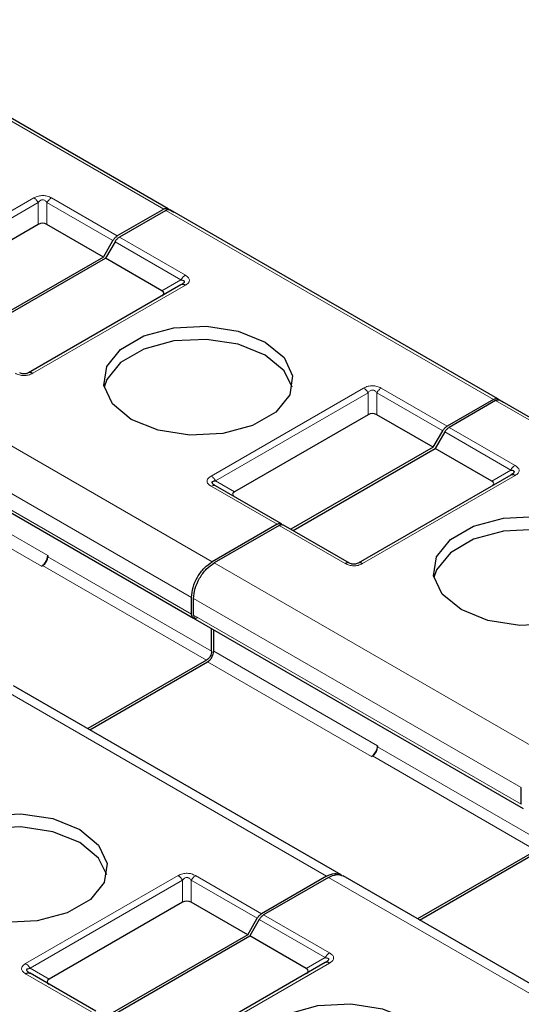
# Model space of a CAD drawing. Header units: millimetres. Extents: x 5 to 418, y 2 to 292.
# Tile 25 of 42: x 267.38 to 274.26, y 142.11 to 155.63. Entities that reach past the tile are written whole.
import ezdxf

# ---------------------------------------------------------------- set-up
doc = ezdxf.new("R2010")
doc.units = ezdxf.units.MM

msp = doc.modelspace()

# ---------------------------------------------------------------- linework, layer by layer
at = {"color": 7, "linetype": 'Continuous', "lineweight": 18}
for p, q in [((269.357, 153.0271), (264.8598, 155.6232)), ((265.482, 151.9736), (267.575, 153.1819)), ((265.542, 151.9103), (267.635, 153.1186)), ((267.635, 152.8167), (267.635, 153.1186)), ((267.755, 153.1186), (268.6601, 152.5961)), ((267.755, 153.1186), (267.755, 152.8167)), ((267.815, 153.1819), (268.7201, 152.6594)), ((273.8824, 150.4146), (269.3852, 153.0107)), ((268.6884, 152.5798), (269.5935, 152.0573)), ((268.7484, 152.6431), (269.6535, 152.1206)), ((269.6535, 151.9821), (267.5605, 150.7738)), ((269.3321, 151.9063), (269.5935, 152.0573)), ((265.5242, 150.7818), (270.0214, 148.1856)), ((270.0075, 149.3611), (272.1005, 150.5694)), ((270.0675, 149.2978), (272.1605, 150.5061)), ((272.1605, 150.2042), (272.1605, 150.5061)), ((272.2805, 150.5061), (273.1856, 149.9836)), ((272.2805, 150.5061), (272.2805, 150.2042)), ((272.3405, 150.5694), (273.2456, 150.0469)), ((278.4079, 147.802), (273.9107, 150.3982)), ((265.2414, 150.2919), (269.7386, 147.6957)), ((265.2414, 150.0633), (269.7386, 147.4671)), ((273.2139, 149.9673), (274.119, 149.4448)), ((273.2739, 150.0306), (274.179, 149.5081)), ((265.5172, 149.5693), (267.7658, 148.2712)), ((265.4323, 149.4223), (267.6809, 148.1242)), ((273.8576, 149.2938), (274.119, 149.4448)), ((270.0675, 149.2978), (270.3289, 149.1469)), ((274.179, 149.3695), (272.086, 148.1613)), ((270.9126, 148.7001), (270.0075, 149.2226)), ((271.846, 148.1613), (270.9409, 148.6838)), ((267.7658, 148.2548), (270.0144, 146.9567)), ((267.695, 148.1324), (269.9436, 146.8343)), ((270.0497, 148.1693), (274.5469, 145.5731)), ((269.7669, 147.6794), (274.2641, 145.0832)), ((269.7669, 147.4508), (274.2641, 144.8546)), ((270.0426, 146.9567), (272.2912, 145.6587)), ((269.9578, 146.8098), (272.2064, 145.5117)), ((271.5912, 143.8668), (267.094, 146.463)), ((272.2912, 145.6423), (274.5398, 144.3442)), ((272.2205, 145.5199), (274.4691, 144.2218)), ((267.4619, 142.6666), (269.5549, 143.8749)), ((269.7949, 143.8749), (270.7, 143.3524)), ((267.5219, 142.6033), (269.6149, 143.8115)), ((269.6149, 143.5097), (269.6149, 143.8115)), ((269.7349, 143.8115), (270.64, 143.289)), ((269.7349, 143.8115), (269.7349, 143.5097)), ((276.1167, 141.2543), (271.6195, 143.8505)), ((270.7283, 143.3361), (271.6334, 142.8136)), ((270.6683, 143.2727), (271.5734, 142.7502)), ((271.6334, 142.675), (269.5404, 141.4667)), ((271.312, 142.5993), (271.5734, 142.7502)), ((268.367, 142.0055), (267.4619, 142.528)), ((267.5219, 142.6033), (267.7833, 142.4523))]:
    msp.add_line(p, q, dxfattribs=at)
at = {"color": 7, "linetype": 'Continuous', "lineweight": 25}
for p, q in [((269.417, 153.033), (264.9198, 155.6292)), ((269.357, 153.0271), (268.7201, 152.6594)), ((269.3852, 153.0107), (268.7484, 152.6431)), ((269.417, 153.033), (269.4963, 152.9872)), ((273.9424, 150.4205), (269.4452, 153.0167)), ((267.635, 152.8167), (265.8034, 151.7594)), ((268.5294, 152.3697), (267.755, 152.8167)), ((268.5294, 152.3697), (268.6601, 152.5961)), ((268.6884, 152.5798), (268.5577, 152.3534)), ((268.5294, 152.3697), (266.5778, 151.2431)), ((266.6061, 151.2267), (268.5577, 152.3534)), ((269.3321, 151.9063), (268.5577, 152.3534)), ((269.5935, 151.988), (267.5005, 150.7797)), ((269.6111, 151.9991), (269.5991, 151.9907)), ((273.8824, 150.4146), (273.2456, 150.0469)), ((273.9107, 150.3982), (273.2739, 150.0306)), ((273.9424, 150.4205), (274.0218, 150.3747)), ((278.4679, 147.808), (273.9707, 150.4042)), ((272.1605, 150.2042), (270.3289, 149.1469)), ((273.0549, 149.7572), (272.2805, 150.2042)), ((265.2652, 150.009), (269.7645, 147.4115)), ((273.0549, 149.7572), (273.1856, 149.9836)), ((273.2139, 149.9673), (273.0832, 149.7409)), ((273.0549, 149.7572), (271.1033, 148.6305)), ((271.1316, 148.6142), (273.0832, 149.7409)), ((273.8576, 149.2938), (273.0832, 149.7409)), ((274.119, 149.3755), (272.026, 148.1672)), ((274.1366, 149.3866), (274.1246, 149.3782)), ((270.9726, 148.706), (270.0675, 149.2285)), ((270.9126, 148.7001), (270.0214, 148.1856)), ((270.9409, 148.6838), (270.0497, 148.1693)), ((271.906, 148.1672), (271.0009, 148.6897)), ((267.7658, 148.2712), (267.7658, 148.2548)), ((267.6809, 148.1242), (267.695, 148.1324)), ((269.7386, 147.4671), (269.7386, 147.6957)), ((269.7669, 147.4508), (269.7669, 147.6794)), ((269.7907, 147.3965), (274.29, 144.799)), ((270.0144, 146.9567), (270.0144, 147.2673)), ((270.0426, 146.9567), (270.0426, 147.251)), ((269.9436, 146.8343), (268.3144, 145.8937)), ((268.3427, 145.8774), (269.9578, 146.8098)), ((271.7915, 143.8864), (267.2936, 146.483)), ((272.2912, 145.6587), (272.2912, 145.6423)), ((272.2064, 145.5117), (272.2205, 145.5199)), ((274.2641, 144.8546), (274.2641, 145.0832)), ((274.4691, 144.2218), (272.8399, 143.2812)), ((272.8682, 143.2649), (274.4833, 144.1973)), ((276.317, 141.2739), (271.8191, 143.8705)), ((271.5912, 143.8668), (270.7, 143.3524)), ((271.6195, 143.8505), (270.7283, 143.3361)), ((269.6149, 143.5097), (267.7833, 142.4523)), ((270.5093, 143.0626), (269.7349, 143.5097)), ((270.5093, 143.0626), (270.64, 143.289)), ((270.6683, 143.2727), (270.5376, 143.0463)), ((270.5093, 143.0626), (268.5577, 141.936)), ((268.586, 141.9197), (270.5376, 143.0463)), ((271.312, 142.5993), (270.5376, 143.0463)), ((271.5734, 142.6809), (269.4804, 141.4727)), ((267.5163, 142.5367), (267.5043, 142.5451)), ((268.427, 142.0115), (267.5219, 142.534))]:
    msp.add_line(p, q, dxfattribs=at)
at = {"color": 7, "linetype": 'Continuous', "lineweight": 25, "flags": 128}
for points in [[(268.9113, 150.1409), (268.6523, 150.3544), (268.5355, 150.6062), (268.5748, 150.8658), (268.7656, 151.1021), (269.0849, 151.2864), (269.494, 151.3965), (269.9438, 151.4192), (270.3799, 151.3518), (270.7498, 151.2023)], [(270.7498, 151.0226), (270.3799, 151.1721), (269.9438, 151.2396), (269.494, 151.2169), (269.0849, 151.1067), (268.7656, 150.9224), (268.5748, 150.6862), (268.5399, 150.5818)], [(270.7498, 151.2023), (271.0087, 150.9888), (271.1256, 150.737), (271.0862, 150.4774), (270.8954, 150.2411), (270.5762, 150.0568), (270.167, 149.9467), (269.7172, 149.924), (269.2811, 149.9914), (268.9113, 150.1409)], [(271.1212, 150.5818), (271.0087, 150.8091), (270.7498, 151.0226)], [(273.4368, 147.5284), (273.1778, 147.7419), (273.0609, 147.9937), (273.1003, 148.2533), (273.2911, 148.4895), (273.6103, 148.6738), (274.0195, 148.784), (274.4693, 148.8067), (274.9054, 148.7393), (275.2752, 148.5898)], [(275.2752, 148.4101), (274.9054, 148.5596), (274.4693, 148.6271), (274.0195, 148.6044), (273.6103, 148.4942), (273.2911, 148.3099), (273.1003, 148.0737), (273.0653, 147.9693)], [(275.2752, 148.5898), (275.5342, 148.3763), (275.651, 148.1245), (275.6117, 147.8649), (275.4209, 147.6286), (275.1016, 147.4443), (274.6925, 147.3342), (274.2427, 147.3115), (273.8066, 147.3789), (273.4368, 147.5284)], [(266.3657, 143.4464), (266.1067, 143.6599), (265.9899, 143.9116), (266.0292, 144.1713), (266.22, 144.4075), (266.5393, 144.5918), (266.9485, 144.702), (267.3982, 144.7247), (267.8343, 144.6572), (268.2042, 144.5077)], [(268.2042, 144.3281), (267.8343, 144.4776), (267.3982, 144.545), (266.9485, 144.5223), (266.5393, 144.4122), (266.22, 144.2279), (266.0292, 143.9917), (265.9943, 143.8872)], [(268.2042, 144.5077), (268.4631, 144.2942), (268.58, 144.0425), (268.5406, 143.7828), (268.3498, 143.5466), (268.0306, 143.3623), (267.6214, 143.2522), (267.1716, 143.2294), (266.7355, 143.2969), (266.3657, 143.4464)], [(268.5756, 143.8872), (268.4631, 144.1146), (268.2042, 144.3281)], [(270.8912, 140.8339), (270.6322, 141.0474), (270.5154, 141.2991), (270.5547, 141.5588), (270.7455, 141.795), (271.0648, 141.9793), (271.4739, 142.0894), (271.9237, 142.1122), (272.3598, 142.0447), (272.7296, 141.8952)]]:
    msp.add_lwpolyline(points, dxfattribs=at)
at = {"color": 7, "linetype": 'Continuous', "lineweight": 18}
for centre, radius, start, end in [((270.0426, 149.1735), 0.0604, 65.68605, 125.61817), ((271.725, 142.6667), 0.1731, 121.95467, 151.14439)]:
    msp.add_arc(centre, radius, start, end, dxfattribs=at)
at = {"color": 7, "linetype": 'Continuous', "lineweight": 25}
for centre, radius in [((267.5815, 148.2795), 0.1844), ((267.6122, 148.2618), 0.1537), ((272.107, 145.667), 0.1844), ((272.1377, 145.6493), 0.1537)]:
    msp.add_arc(centre, radius, 302.60548, 357.39452, dxfattribs=at)
for centre, major_axis, ratio, start_param, end_param in [((267.695, 152.7128), (0.12, 0), 0.9998916, 1.0471975, 2.0943951), ((269.1521, 151.8717), (0.2078, 0), 0.3332972, 5.7595865, 6.8067841), ((272.2205, 150.1003), (0.12, 0), 0.9998916, 1.0471975, 2.0943951), ((273.6776, 149.2592), (0.2078, 0), 0.3332972, 5.7595865, 6.8067841), ((270.5089, 149.1122), (0.2078, 0), 0.3332972, 2.6179939, 3.6651914), ((269.6749, 143.4058), (0.12, 0), 0.9998916, 1.0471975, 2.0943951), ((271.132, 142.5646), (0.2078, 0), 0.3332972, 5.7595865, 6.8067841), ((267.9633, 142.4177), (0.2078, 0), 0.3332972, 2.6179939, 3.6651915)]:
    msp.add_ellipse(centre, major_axis=major_axis, ratio=ratio, start_param=start_param, end_param=end_param, dxfattribs=at)
at = {"color": 7, "linetype": 'Continuous', "lineweight": 18}
for points, knots in [([(267.575, 153.1819), (267.5947, 153.1917), (267.6222, 153.2053), (267.6675, 153.2132), (267.6992, 153.2144), (267.7302, 153.2123), (267.7716, 153.2036), (267.7971, 153.1909), (267.815, 153.1819)], [0, 0, 0, 0, 0.2823256, 0.3956386, 0.5177702, 0.6311071, 0.7404354, 1, 1, 1, 1]), ([(267.635, 153.1186), (267.6435, 153.1291), (267.6554, 153.1439), (267.6801, 153.155), (267.6983, 153.1565), (267.7155, 153.1532), (267.7365, 153.1414), (267.7474, 153.128), (267.755, 153.1186)], [0, 0, 0, 0, 0.2915567, 0.4094353, 0.5237228, 0.6250088, 0.734944, 1, 1, 1, 1]), ([(269.6535, 152.1206), (269.6704, 152.1093), (269.694, 152.0934), (269.7077, 152.0672), (269.7097, 152.049), (269.706, 152.031), (269.6911, 152.0071), (269.669, 151.9924), (269.6535, 151.9821)], [0, 0, 0, 0, 0.2823256, 0.3956386, 0.5177703, 0.6311071, 0.7404354, 1, 1, 1, 1]), ([(267.5605, 150.7738), (267.5408, 150.764), (267.5133, 150.7504), (267.468, 150.7425), (267.4364, 150.7413), (267.4053, 150.7435), (267.3639, 150.7521), (267.3384, 150.7648), (267.3205, 150.7738)], [0, 0, 0, 0, 0.28232556, 0.3956386, 0.51777025, 0.63110711, 0.74043539, 1, 1, 1, 1]), ([(272.1005, 150.5694), (272.1202, 150.5792), (272.1477, 150.5928), (272.193, 150.6007), (272.2246, 150.6019), (272.2557, 150.5997), (272.2971, 150.5911), (272.3226, 150.5784), (272.3405, 150.5694)], [0, 0, 0, 0, 0.2823256, 0.3956386, 0.5177702, 0.6311071, 0.7404354, 1, 1, 1, 1]), ([(272.1605, 150.5061), (272.169, 150.5166), (272.1809, 150.5314), (272.2056, 150.5425), (272.2238, 150.544), (272.241, 150.5407), (272.262, 150.5289), (272.2729, 150.5155), (272.2805, 150.5061)], [0, 0, 0, 0, 0.2915567, 0.4094353, 0.5237228, 0.6250088, 0.734944, 1, 1, 1, 1]), ([(274.179, 149.5081), (274.1959, 149.4968), (274.2195, 149.4809), (274.2332, 149.4547), (274.2352, 149.4365), (274.2315, 149.4185), (274.2166, 149.3946), (274.1945, 149.3799), (274.179, 149.3695)], [0, 0, 0, 0, 0.2823256, 0.3956386, 0.5177703, 0.6311071, 0.7404354, 1, 1, 1, 1]), ([(270.0075, 149.2226), (269.9917, 149.2332), (269.9687, 149.2486), (269.9542, 149.2738), (269.9506, 149.292), (269.9543, 149.31), (269.9686, 149.3348), (269.9915, 149.3503), (270.0075, 149.3611)], [0, 0, 0, 0, 0.2646181, 0.3849548, 0.5040288, 0.613968, 0.7305828, 1, 1, 1, 1]), ([(272.086, 148.1613), (272.0663, 148.1515), (272.0388, 148.1379), (271.9935, 148.13), (271.9619, 148.1288), (271.9308, 148.1309), (271.8894, 148.1396), (271.8639, 148.1523), (271.846, 148.1613)], [0, 0, 0, 0, 0.28232556, 0.3956386, 0.51777025, 0.63110711, 0.74043539, 1, 1, 1, 1]), ([(269.5549, 143.8749), (269.5746, 143.8846), (269.6021, 143.8982), (269.6474, 143.9062), (269.6791, 143.9073), (269.7101, 143.9052), (269.7515, 143.8966), (269.777, 143.8838), (269.7949, 143.8749)], [0, 0, 0, 0, 0.2823256, 0.3956386, 0.5177702, 0.6311071, 0.7404354, 1, 1, 1, 1]), ([(269.6149, 143.8115), (269.6234, 143.8221), (269.6353, 143.8369), (269.66, 143.8479), (269.6782, 143.8495), (269.6954, 143.8461), (269.7164, 143.8343), (269.7273, 143.821), (269.7349, 143.8115)], [0, 0, 0, 0, 0.2915567, 0.4094353, 0.5237228, 0.6250088, 0.734944, 1, 1, 1, 1]), ([(271.6334, 142.8136), (271.6492, 142.803), (271.6723, 142.7876), (271.6868, 142.7624), (271.6903, 142.7441), (271.6866, 142.7261), (271.6724, 142.7013), (271.6494, 142.6858), (271.6334, 142.675)], [0, 0, 0, 0, 0.2646181, 0.3849548, 0.5040288, 0.613968, 0.7305828, 1, 1, 1, 1]), ([(267.4619, 142.528), (267.4451, 142.5394), (267.4214, 142.5553), (267.4077, 142.5814), (267.4057, 142.5997), (267.4094, 142.6176), (267.4243, 142.6415), (267.4464, 142.6562), (267.4619, 142.6666)], [0, 0, 0, 0, 0.2823256, 0.3956386, 0.5177703, 0.6311071, 0.7404354, 1, 1, 1, 1])]:
    msp.add_open_spline(points, degree=3, knots=knots, dxfattribs=at)
for points in [[(267.575, 153.1819), (267.5806, 153.1784), (267.5917, 153.1712), (267.6077, 153.1561), (267.6226, 153.1386), (267.6309, 153.1253), (267.635, 153.1186)], [(267.755, 153.1186), (267.7592, 153.1253), (267.7675, 153.1386), (267.7824, 153.1561), (267.7984, 153.1712), (267.8095, 153.1784), (267.815, 153.1819)], [(269.6535, 152.1206), (269.648, 152.117), (269.6369, 152.1099), (269.6209, 152.0948), (269.606, 152.0773), (269.5977, 152.0639), (269.5935, 152.0573)], [(267.5605, 150.7738), (267.5549, 150.7766), (267.5438, 150.7823), (267.5278, 150.7857), (267.5129, 150.7854), (267.5046, 150.7816), (267.5005, 150.7797)], [(272.1005, 150.5694), (272.1061, 150.5659), (272.1172, 150.5587), (272.1332, 150.5436), (272.1481, 150.5261), (272.1564, 150.5128), (272.1605, 150.5061)], [(272.2805, 150.5061), (272.2847, 150.5128), (272.293, 150.5261), (272.3079, 150.5436), (272.3239, 150.5587), (272.335, 150.5659), (272.3405, 150.5694)], [(274.179, 149.5081), (274.1735, 149.5045), (274.1623, 149.4974), (274.1464, 149.4823), (274.1315, 149.4648), (274.1232, 149.4514), (274.119, 149.4448)], [(270.0075, 149.3611), (270.0131, 149.3576), (270.0242, 149.3504), (270.0401, 149.3353), (270.055, 149.3178), (270.0633, 149.3045), (270.0675, 149.2978)], [(271.906, 148.1672), (271.9018, 148.1691), (271.8935, 148.1729), (271.8786, 148.1732), (271.8626, 148.1698), (271.8515, 148.1641), (271.846, 148.1613)], [(272.086, 148.1613), (272.0804, 148.1641), (272.0693, 148.1698), (272.0533, 148.1732), (272.0384, 148.1729), (272.0301, 148.1691), (272.026, 148.1672)], [(269.5549, 143.8749), (269.5605, 143.8713), (269.5716, 143.8642), (269.5876, 143.8491), (269.6025, 143.8316), (269.6108, 143.8182), (269.6149, 143.8115)], [(269.7349, 143.8115), (269.7391, 143.8182), (269.7474, 143.8316), (269.7623, 143.8491), (269.7783, 143.8642), (269.7894, 143.8713), (269.7949, 143.8749)], [(267.4619, 142.6666), (267.4675, 142.663), (267.4786, 142.6559), (267.4946, 142.6408), (267.5095, 142.6233), (267.5178, 142.6099), (267.5219, 142.6033)]]:
    msp.add_open_spline(points, degree=3, dxfattribs=at)
at = {"color": 7, "linetype": 'Continuous', "lineweight": 25}
for points in [[(269.357, 153.0271), (269.3625, 153.0299), (269.3736, 153.0356), (269.3896, 153.039), (269.4045, 153.0386), (269.4128, 153.0349), (269.417, 153.033)], [(269.3852, 153.0107), (269.3908, 153.0136), (269.4019, 153.0193), (269.4179, 153.0226), (269.4328, 153.0223), (269.4411, 153.0186), (269.4452, 153.0167)], [(268.6601, 152.5961), (268.6643, 152.6028), (268.6726, 152.6161), (268.6875, 152.6336), (268.7035, 152.6487), (268.7146, 152.6559), (268.7201, 152.6594)], [(268.6884, 152.5798), (268.6926, 152.5864), (268.7009, 152.5998), (268.7158, 152.6173), (268.7318, 152.6324), (268.7429, 152.6395), (268.7484, 152.6431)], [(269.6535, 151.9821), (269.648, 151.9849), (269.6369, 151.9906), (269.6209, 151.994), (269.606, 151.9936), (269.5977, 151.9899), (269.5935, 151.988)], [(273.8824, 150.4146), (273.888, 150.4174), (273.8991, 150.4231), (273.9151, 150.4264), (273.93, 150.4261), (273.9383, 150.4224), (273.9424, 150.4205)], [(273.9107, 150.3982), (273.9163, 150.4011), (273.9274, 150.4068), (273.9434, 150.4101), (273.9583, 150.4098), (273.9666, 150.406), (273.9707, 150.4042)], [(273.1856, 149.9836), (273.1898, 149.9903), (273.1981, 150.0036), (273.213, 150.0211), (273.229, 150.0362), (273.2401, 150.0434), (273.2456, 150.0469)], [(273.2139, 149.9673), (273.2181, 149.9739), (273.2264, 149.9873), (273.2413, 150.0048), (273.2572, 150.0199), (273.2684, 150.027), (273.2739, 150.0306)], [(274.179, 149.3695), (274.1735, 149.3724), (274.1623, 149.3781), (274.1464, 149.3814), (274.1315, 149.3811), (274.1232, 149.3774), (274.119, 149.3755)], [(270.9126, 148.7001), (270.9181, 148.7029), (270.9293, 148.7086), (270.9452, 148.712), (270.9601, 148.7117), (270.9684, 148.7079), (270.9726, 148.706)], [(270.9409, 148.6838), (270.9464, 148.6866), (270.9575, 148.6923), (270.9735, 148.6957), (270.9884, 148.6954), (270.9967, 148.6916), (271.0009, 148.6897)], [(269.7386, 147.6957), (269.7428, 147.741), (269.7513, 147.8315), (269.8167, 147.9772), (269.9102, 148.1067), (269.9844, 148.1593), (270.0214, 148.1856)], [(269.7669, 147.6794), (269.7711, 147.7247), (269.7796, 147.8152), (269.845, 147.9609), (269.9385, 148.0904), (270.0127, 148.143), (270.0497, 148.1693)], [(269.8234, 147.4181), (269.8123, 147.4132), (269.7901, 147.4033), (269.762, 147.4097), (269.7424, 147.4308), (269.7399, 147.455), (269.7386, 147.4671)], [(270.0144, 146.9567), (270.0133, 146.9454), (270.0112, 146.9228), (269.9948, 146.8864), (269.9714, 146.854), (269.9529, 146.8408), (269.9436, 146.8343)], [(269.9578, 146.8098), (269.9689, 146.8177), (269.9911, 146.8335), (270.0192, 146.8723), (270.0388, 146.916), (270.0414, 146.9432), (270.0426, 146.9567)], [(270.64, 143.289), (270.6442, 143.2957), (270.6525, 143.3091), (270.6674, 143.3266), (270.6834, 143.3417), (270.6945, 143.3488), (270.7, 143.3524)], [(270.6683, 143.2727), (270.6725, 143.2794), (270.6808, 143.2927), (270.6957, 143.3102), (270.7117, 143.3253), (270.7228, 143.3325), (270.7283, 143.3361)], [(271.6334, 142.675), (271.6279, 142.6778), (271.6168, 142.6835), (271.6008, 142.6869), (271.5859, 142.6866), (271.5776, 142.6828), (271.5734, 142.6809)], [(267.4619, 142.528), (267.4675, 142.5309), (267.4786, 142.5366), (267.4946, 142.5399), (267.5095, 142.5396), (267.5178, 142.5359), (267.5219, 142.534)]]:
    msp.add_open_spline(points, degree=3, dxfattribs=at)
for points, knots in [([(269.5935, 152.0573), (269.6064, 152.0555), (269.6246, 152.0529), (269.6386, 152.0416), (269.6407, 152.0315), (269.6362, 152.0208), (269.6216, 152.0053), (269.6052, 151.9952), (269.5935, 151.988)], [0, 0, 0, 0, 0.2915567, 0.4094353, 0.5237228, 0.6250088, 0.734944, 1, 1, 1, 1]), ([(267.5005, 150.7797), (267.492, 150.7753), (267.4802, 150.7692), (267.4554, 150.7641), (267.4372, 150.7632), (267.42, 150.765), (267.399, 150.7701), (267.3882, 150.7757), (267.3805, 150.7797)], [0, 0, 0, 0, 0.29155666, 0.40943532, 0.52372283, 0.62500884, 0.73494402, 1, 1, 1, 1]), ([(274.119, 149.4448), (274.1319, 149.443), (274.1501, 149.4404), (274.1641, 149.4291), (274.1661, 149.419), (274.1617, 149.4083), (274.1471, 149.3928), (274.1306, 149.3826), (274.119, 149.3755)], [0, 0, 0, 0, 0.2915567, 0.4094353, 0.5237228, 0.6250088, 0.734944, 1, 1, 1, 1]), ([(270.0675, 149.2285), (270.0548, 149.2364), (270.0373, 149.2472), (270.0235, 149.2636), (270.02, 149.2739), (270.0232, 149.2826), (270.0369, 149.2928), (270.0547, 149.2957), (270.0675, 149.2978)], [0, 0, 0, 0, 0.288782, 0.3996105, 0.4976777, 0.5951187, 0.7063928, 1, 1, 1, 1]), ([(270.0548, 149.2333), (270.0502, 149.2364), (270.0415, 149.2423), (270.0368, 149.2486), (270.0346, 149.2516)], [0, 0, 0, 0, 0.5256895, 1, 1, 1, 1]), ([(272.026, 148.1672), (272.0175, 148.1628), (272.0057, 148.1567), (271.9809, 148.1516), (271.9627, 148.1507), (271.9455, 148.1525), (271.9245, 148.1576), (271.9136, 148.1632), (271.906, 148.1672)], [0, 0, 0, 0, 0.29155666, 0.40943532, 0.52372283, 0.62500884, 0.73494402, 1, 1, 1, 1]), ([(269.7669, 147.4508), (269.7683, 147.4391), (269.7712, 147.4157), (269.7826, 147.3976), (269.7917, 147.3958), (269.7917, 147.3958)], [0, 0, 0, 0, 0.4999489, 0.9998979, 1, 1, 1, 1]), ([(271.5912, 143.8668), (271.6287, 143.884), (271.7036, 143.9183), (271.762, 143.8972), (271.7912, 143.8866)], [0, 0, 0, 0, 0.5000511, 1, 1, 1, 1]), ([(271.6195, 143.8505), (271.6569, 143.8677), (271.7318, 143.902), (271.7903, 143.8809), (271.8195, 143.8703)], [0, 0, 0, 0, 0.50005107, 1, 1, 1, 1]), ([(271.5734, 142.7502), (271.5861, 142.7483), (271.6037, 142.7455), (271.6175, 142.7355), (271.6209, 142.7269), (271.6177, 142.7166), (271.604, 142.6999), (271.5863, 142.6889), (271.5734, 142.6809)], [0, 0, 0, 0, 0.288782, 0.3996105, 0.4976777, 0.5951187, 0.7063928, 1, 1, 1, 1]), ([(271.6063, 142.704), (271.6041, 142.701), (271.5995, 142.6947), (271.5907, 142.6888), (271.5862, 142.6857)], [0, 0, 0, 0, 0.4744804, 1, 1, 1, 1]), ([(267.5219, 142.534), (267.509, 142.5419), (267.4909, 142.5531), (267.4769, 142.5704), (267.4748, 142.5813), (267.4792, 142.5904), (267.4938, 142.5992), (267.5103, 142.6016), (267.5219, 142.6033)], [0, 0, 0, 0, 0.2915567, 0.4094353, 0.5237228, 0.6250088, 0.734944, 1, 1, 1, 1])]:
    msp.add_open_spline(points, degree=3, knots=knots, dxfattribs=at)

doc.saveas('drawing.dxf')
